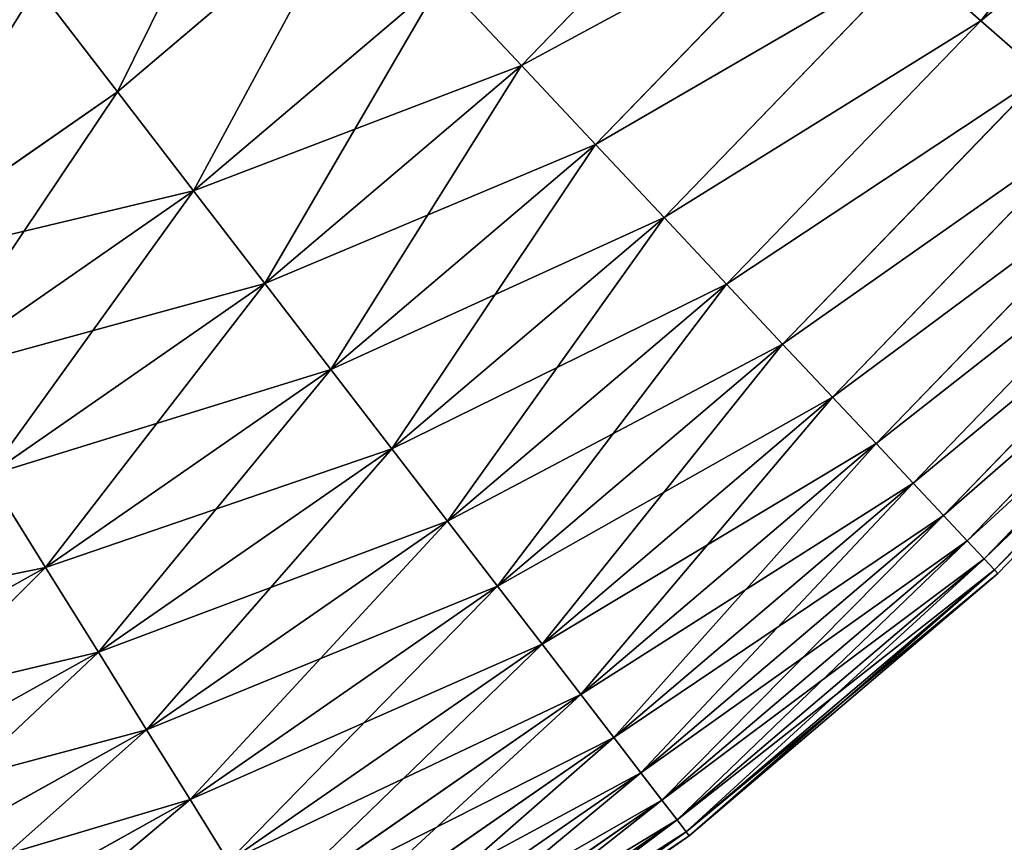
# Model space of a CAD drawing. Extents: x 5 to 635, y -14 to 121.
# Tile 77 of 256: x 78 to 90, y 14 to 24. Entities that reach past the tile are written whole.
import ezdxf

# ---------------------------------------------------------------- set-up
doc = ezdxf.new("R2010")
doc.units = 0
doc.layers.get('0').update_dxf_attribs({"color": 13, "linetype": 'CONTINUOUS'})

# ---------------------------------------------------------------- blocks, each defined once
blk = doc.blocks.new('COMPONENT_4')
for p, q in [((83.977, 20.204, 28.562), (86.732, 23.68, 28.562)), ((83.977, 20.204, 71.318), (86.732, 23.68, 71.318)), ((78.412, 19.662, 22.161), (81.246, 22.595, 22.161)), ((78.412, 19.662, 77.718), (81.246, 22.595, 77.718)), ((73.52, 19.341, 18.22), (76.409, 21.796, 18.22)), ((73.52, 19.341, 81.659), (76.409, 21.796, 81.659)), ((79.311, 18.703, 24.235), (82.235, 21.729, 24.235)), ((79.311, 18.703, 75.645), (82.235, 21.729, 75.645)), ((80.14, 17.82, 26.37), (83.146, 20.932, 26.37)), ((80.14, 17.82, 73.51), (83.146, 20.932, 73.51)), ((83.146, 20.932, 26.37), (83.977, 20.204, 28.562)), ((83.146, 20.932, 73.51), (83.977, 20.204, 71.318)), ((74.441, 18.143, 20.155), (77.444, 20.694, 20.155)), ((74.441, 18.143, 79.725), (77.444, 20.694, 79.725)), ((77.444, 20.694, 20.155), (78.412, 19.662, 22.161)), ((78.412, 19.662, 77.718), (77.444, 20.694, 79.725)), ((72.542, 20.614, 16.362), (73.52, 19.341, 18.22)), ((72.542, 20.614, 83.518), (73.52, 19.341, 81.659)), ((80.895, 17.014, 28.562), (83.977, 20.204, 28.562)), ((80.895, 17.014, 71.318), (83.977, 20.204, 71.318)), ((83.977, 20.204, 28.562), (84.726, 19.548, 30.806)), ((83.977, 20.204, 71.318), (84.726, 19.548, 69.074)), ((75.304, 17.021, 22.161), (78.412, 19.662, 22.161)), ((75.304, 17.021, 77.718), (78.412, 19.662, 77.718)), ((78.412, 19.662, 22.161), (79.311, 18.703, 24.235)), ((79.311, 18.703, 75.645), (78.412, 19.662, 77.718)), ((81.577, 16.288, 30.806), (84.726, 19.548, 30.806)), ((81.577, 16.288, 69.074), (84.726, 19.548, 69.074)), ((70.404, 17.181, 18.22), (73.52, 19.341, 18.22)), ((70.404, 17.181, 81.659), (73.52, 19.341, 81.659)), ((73.52, 19.341, 18.22), (74.441, 18.143, 20.155)), ((73.52, 19.341, 81.659), (74.441, 18.143, 79.725)), ((82.182, 15.643, 33.095), (85.392, 18.966, 33.095)), ((82.182, 15.643, 66.784), (85.392, 18.966, 66.784)), ((76.105, 15.979, 24.235), (79.311, 18.703, 24.235)), ((76.105, 15.979, 75.645), (79.311, 18.703, 75.645)), ((79.311, 18.703, 24.235), (80.14, 17.82, 26.37)), ((80.14, 17.82, 73.51), (79.311, 18.703, 75.645)), ((82.709, 15.081, 35.426), (85.972, 18.458, 35.426)), ((82.709, 15.081, 64.454), (85.972, 18.458, 64.454)), ((71.203, 15.898, 20.155), (74.441, 18.143, 20.155)), ((71.203, 15.898, 79.725), (74.441, 18.143, 79.725)), ((74.441, 18.143, 20.155), (75.304, 17.021, 22.161)), ((74.441, 18.143, 79.725), (75.304, 17.021, 77.718)), ((83.157, 14.603, 37.791), (86.465, 18.026, 37.791)), ((83.157, 14.603, 62.089), (86.465, 18.026, 62.089)), ((76.843, 15.018, 26.37), (80.14, 17.82, 26.37)), ((76.843, 15.018, 73.51), (80.14, 17.82, 73.51)), ((80.14, 17.82, 26.37), (80.895, 17.014, 28.562)), ((80.895, 17.014, 71.318), (80.14, 17.82, 73.51)), ((83.526, 14.211, 40.185), (86.87, 17.672, 40.185)), ((83.526, 14.211, 59.694), (86.87, 17.672, 59.694)), ((83.813, 13.904, 42.603), (87.186, 17.395, 42.603)), ((83.813, 13.904, 57.276), (87.186, 17.395, 57.276)), ((84.019, 13.685, 45.039), (87.412, 17.197, 45.039)), ((84.019, 13.685, 54.841), (87.412, 17.197, 54.841)), ((84.143, 13.553, 47.486), (87.548, 17.078, 47.486)), ((84.143, 13.553, 52.393), (87.548, 17.078, 52.393)), ((71.952, 14.697, 22.161), (75.304, 17.021, 22.161)), ((71.952, 14.697, 77.718), (75.304, 17.021, 77.718)), ((75.304, 17.021, 22.161), (76.105, 15.979, 24.235)), ((75.304, 17.021, 77.718), (76.105, 15.979, 75.645)), ((77.516, 14.142, 28.562), (80.895, 17.014, 28.562)), ((77.516, 14.142, 71.318), (80.895, 17.014, 71.318)), ((80.895, 17.014, 28.562), (81.577, 16.288, 30.806)), ((81.577, 16.288, 69.074), (80.895, 17.014, 71.318)), ((84.184, 13.509, 49.94), (87.593, 17.038, 49.94)), ((78.123, 13.353, 30.806), (81.577, 16.288, 30.806)), ((78.123, 13.353, 69.074), (81.577, 16.288, 69.074)), ((81.577, 16.288, 30.806), (82.182, 15.643, 33.095)), ((82.182, 15.643, 66.784), (81.577, 16.288, 69.074)), ((72.647, 13.581, 24.235), (76.105, 15.979, 24.235)), ((72.647, 13.581, 75.645), (76.105, 15.979, 75.645)), ((76.105, 15.979, 24.235), (76.843, 15.018, 26.37)), ((76.105, 15.979, 75.645), (76.843, 15.018, 73.51)), ((78.662, 12.652, 33.095), (82.182, 15.643, 33.095)), ((78.662, 12.652, 66.784), (82.182, 15.643, 66.784)), ((82.182, 15.643, 33.095), (82.709, 15.081, 35.426)), ((82.709, 15.081, 64.454), (82.182, 15.643, 66.784)), ((79.131, 12.041, 35.426), (82.709, 15.081, 35.426)), ((79.131, 12.041, 64.454), (82.709, 15.081, 64.454)), ((82.709, 15.081, 35.426), (83.157, 14.603, 37.791)), ((83.157, 14.603, 62.089), (82.709, 15.081, 64.454)), ((73.287, 12.553, 26.37), (76.843, 15.018, 26.37)), ((73.287, 12.553, 73.51), (76.843, 15.018, 73.51)), ((76.843, 15.018, 26.37), (77.516, 14.142, 28.562)), ((76.843, 15.018, 73.51), (77.516, 14.142, 71.318)), ((71.952, 14.697, 22.161), (72.647, 13.581, 24.235)), ((72.647, 13.581, 75.645), (71.952, 14.697, 77.718)), ((79.531, 11.521, 37.791), (83.157, 14.603, 37.791)), ((79.531, 11.521, 62.089), (83.157, 14.603, 62.089)), ((83.157, 14.603, 37.791), (83.526, 14.211, 40.185)), ((83.526, 14.211, 59.694), (83.157, 14.603, 62.089)), ((79.859, 11.094, 40.185), (83.526, 14.211, 40.185)), ((79.859, 11.094, 59.694), (83.526, 14.211, 59.694)), ((83.526, 14.211, 40.185), (83.813, 13.904, 42.603)), ((83.813, 13.904, 57.276), (83.526, 14.211, 59.694)), ((73.871, 11.615, 28.562), (77.516, 14.142, 28.562)), ((73.871, 11.615, 71.318), (77.516, 14.142, 71.318)), ((77.516, 14.142, 28.562), (78.123, 13.353, 30.806)), ((77.516, 14.142, 71.318), (78.123, 13.353, 69.074)), ((80.115, 10.761, 42.603), (83.813, 13.904, 42.603)), ((80.115, 10.761, 57.276), (83.813, 13.904, 57.276)), ((83.813, 13.904, 42.603), (84.019, 13.685, 45.039)), ((84.019, 13.685, 54.841), (83.813, 13.904, 57.276)), ((80.298, 10.523, 45.039), (84.019, 13.685, 45.039)), ((80.298, 10.523, 54.841), (84.019, 13.685, 54.841)), ((84.019, 13.685, 45.039), (84.143, 13.553, 47.486)), ((84.143, 13.553, 52.393), (84.019, 13.685, 54.841)), ((68.97, 11.534, 24.235), (72.647, 13.581, 24.235)), ((68.97, 11.534, 75.645), (72.647, 13.581, 75.645)), ((72.647, 13.581, 24.235), (73.287, 12.553, 26.37)), ((73.287, 12.553, 73.51), (72.647, 13.581, 75.645)), ((80.408, 10.38, 47.486), (84.143, 13.553, 47.486)), ((80.408, 10.38, 52.393), (84.143, 13.553, 52.393)), ((80.445, 10.332, 49.94), (84.184, 13.509, 49.94)), ((84.143, 13.553, 47.486), (84.184, 13.509, 49.94)), ((84.184, 13.509, 49.94), (84.143, 13.553, 52.393)), ((74.398, 10.77, 30.806), (78.123, 13.353, 30.806)), ((74.398, 10.77, 69.074), (78.123, 13.353, 69.074)), ((78.123, 13.353, 30.806), (78.662, 12.652, 33.095)), ((78.123, 13.353, 69.074), (78.662, 12.652, 66.784)), ((74.865, 10.02, 33.095), (78.662, 12.652, 33.095)), ((74.865, 10.02, 66.784), (78.662, 12.652, 66.784)), ((78.662, 12.652, 33.095), (79.131, 12.041, 35.426)), ((78.662, 12.652, 66.784), (79.131, 12.041, 64.454)), ((69.507, 10.448, 26.37), (73.287, 12.553, 26.37)), ((69.507, 10.448, 73.51), (73.287, 12.553, 73.51)), ((73.287, 12.553, 26.37), (73.871, 11.615, 28.562)), ((73.871, 11.615, 71.318), (73.287, 12.553, 73.51)), ((75.273, 9.366, 35.426), (79.131, 12.041, 35.426)), ((75.273, 9.366, 64.454), (79.131, 12.041, 64.454)), ((79.131, 12.041, 35.426), (79.531, 11.521, 37.791)), ((79.131, 12.041, 64.454), (79.531, 11.521, 62.089)), ((69.996, 9.458, 28.562), (73.871, 11.615, 28.562)), ((69.996, 9.458, 71.318), (73.871, 11.615, 71.318)), ((73.871, 11.615, 28.562), (74.398, 10.77, 30.806)), ((74.398, 10.77, 69.074), (73.871, 11.615, 71.318)), ((75.619, 8.809, 37.791), (79.531, 11.521, 37.791)), ((75.619, 8.809, 62.089), (79.531, 11.521, 62.089)), ((79.531, 11.521, 37.791), (79.859, 11.094, 40.185)), ((79.531, 11.521, 62.089), (79.859, 11.094, 59.694)), ((75.904, 8.352, 40.185), (79.859, 11.094, 40.185)), ((75.904, 8.352, 59.694), (79.859, 11.094, 59.694)), ((79.859, 11.094, 40.185), (80.115, 10.761, 42.603)), ((79.859, 11.094, 59.694), (80.115, 10.761, 57.276)), ((70.437, 8.565, 30.806), (74.398, 10.77, 30.806)), ((70.437, 8.565, 69.074), (74.398, 10.77, 69.074)), ((74.398, 10.77, 30.806), (74.865, 10.02, 33.095)), ((74.865, 10.02, 66.784), (74.398, 10.77, 69.074)), ((76.126, 7.996, 42.603), (80.115, 10.761, 42.603)), ((76.126, 7.996, 57.276), (80.115, 10.761, 57.276)), ((80.115, 10.761, 42.603), (80.298, 10.523, 45.039)), ((80.115, 10.761, 57.276), (80.298, 10.523, 54.841)), ((76.285, 7.741, 45.039), (80.298, 10.523, 45.039)), ((76.285, 7.741, 54.841), (80.298, 10.523, 54.841)), ((80.298, 10.523, 45.039), (80.408, 10.38, 47.486)), ((80.298, 10.523, 54.841), (80.408, 10.38, 52.393)), ((76.381, 7.587, 47.486), (80.408, 10.38, 47.486)), ((76.381, 7.587, 52.393), (80.408, 10.38, 52.393)), ((80.408, 10.38, 47.486), (80.445, 10.332, 49.94)), ((80.408, 10.38, 52.393), (80.445, 10.332, 49.94)), ((76.413, 7.536, 49.94), (80.445, 10.332, 49.94))]:
    blk.add_line(p, q)
mesh = blk.add_polyface()
corners = [(83.146, 20.932, 26.37), (86.732, 23.68, 28.562), (83.977, 20.204, 28.562), (85.833, 24.323, 26.37)]
mesh.append_faces([[corners[k] for k in face] for face in [(0, 1, 2), (1, 0, 3)]], dxfattribs={"vtx0": -1})
mesh = blk.add_polyface()
corners = [(86.732, 23.68, 71.318), (83.146, 20.932, 73.51), (83.977, 20.204, 71.318), (85.833, 24.323, 73.51)]
mesh.append_faces([[corners[k] for k in face] for face in [(0, 1, 2), (1, 0, 3)]], dxfattribs={"vtx0": -1})
mesh = blk.add_polyface()
corners = [(83.977, 20.204, 28.562), (87.541, 23.101, 30.806), (84.726, 19.548, 30.806), (86.732, 23.68, 28.562)]
mesh.append_faces([[corners[k] for k in face] for face in [(0, 1, 2), (1, 0, 3)]], dxfattribs={"vtx0": -1})
mesh = blk.add_polyface()
corners = [(87.541, 23.101, 69.074), (83.977, 20.204, 71.318), (84.726, 19.548, 69.074), (86.732, 23.68, 71.318)]
mesh.append_faces([[corners[k] for k in face] for face in [(0, 1, 2), (1, 0, 3)]], dxfattribs={"vtx0": -1})
mesh = blk.add_polyface()
corners = [(77.444, 20.694, 20.155), (81.246, 22.595, 22.161), (78.412, 19.662, 22.161), (80.181, 23.527, 20.155)]
mesh.append_faces([[corners[k] for k in face] for face in [(0, 1, 2), (1, 0, 3)]], dxfattribs={"vtx0": -1})
mesh = blk.add_polyface()
corners = [(81.246, 22.595, 77.718), (77.444, 20.694, 79.725), (78.412, 19.662, 77.718), (80.181, 23.527, 79.725)]
mesh.append_faces([[corners[k] for k in face] for face in [(0, 1, 2), (1, 0, 3)]], dxfattribs={"vtx0": -1})
mesh = blk.add_polyface()
corners = [(75.311, 22.967, 16.362), (73.52, 19.341, 18.22), (72.542, 20.614, 16.362), (76.409, 21.796, 18.22)]
mesh.append_faces([[corners[k] for k in face] for face in [(0, 1, 2), (1, 0, 3)]], dxfattribs={"vtx0": -1})
mesh = blk.add_polyface()
corners = [(73.52, 19.341, 81.659), (75.311, 22.967, 83.518), (72.542, 20.614, 83.518), (76.409, 21.796, 81.659)]
mesh.append_faces([[corners[k] for k in face] for face in [(0, 1, 2), (1, 0, 3)]], dxfattribs={"vtx0": -1})
mesh = blk.add_polyface()
corners = [(78.412, 19.662, 22.161), (82.235, 21.729, 24.235), (79.311, 18.703, 24.235), (81.246, 22.595, 22.161)]
mesh.append_faces([[corners[k] for k in face] for face in [(0, 1, 2), (1, 0, 3)]], dxfattribs={"vtx0": -1})
mesh = blk.add_polyface()
corners = [(82.235, 21.729, 75.645), (78.412, 19.662, 77.718), (79.311, 18.703, 75.645), (81.246, 22.595, 77.718)]
mesh.append_faces([[corners[k] for k in face] for face in [(0, 1, 2), (1, 0, 3)]], dxfattribs={"vtx0": -1})
mesh = blk.add_polyface()
corners = [(71.51, 21.957, 14.584), (69.556, 18.543, 16.362), (68.66, 19.981, 14.584), (72.542, 20.614, 16.362)]
mesh.append_faces([[corners[k] for k in face] for face in [(0, 1, 2), (1, 0, 3)]], dxfattribs={"vtx0": -1})
mesh = blk.add_polyface()
corners = [(69.556, 18.543, 83.518), (71.51, 21.957, 85.295), (68.66, 19.981, 85.295), (72.542, 20.614, 83.518)]
mesh.append_faces([[corners[k] for k in face] for face in [(0, 1, 2), (1, 0, 3)]], dxfattribs={"vtx0": -1})
mesh = blk.add_polyface()
corners = [(76.409, 21.796, 18.22), (74.441, 18.143, 20.155), (73.52, 19.341, 18.22), (77.444, 20.694, 20.155)]
mesh.append_faces([[corners[k] for k in face] for face in [(0, 1, 2), (1, 0, 3)]], dxfattribs={"vtx0": -1})
mesh = blk.add_polyface()
corners = [(74.441, 18.143, 79.725), (76.409, 21.796, 81.659), (73.52, 19.341, 81.659), (77.444, 20.694, 79.725)]
mesh.append_faces([[corners[k] for k in face] for face in [(0, 1, 2), (1, 0, 3)]], dxfattribs={"vtx0": -1})
mesh = blk.add_polyface()
corners = [(79.311, 18.703, 24.235), (83.146, 20.932, 26.37), (80.14, 17.82, 26.37), (82.235, 21.729, 24.235)]
mesh.append_faces([[corners[k] for k in face] for face in [(0, 1, 2), (1, 0, 3)]], dxfattribs={"vtx0": -1})
mesh = blk.add_polyface()
corners = [(83.146, 20.932, 73.51), (79.311, 18.703, 75.645), (80.14, 17.82, 73.51), (82.235, 21.729, 75.645)]
mesh.append_faces([[corners[k] for k in face] for face in [(0, 1, 2), (1, 0, 3)]], dxfattribs={"vtx0": -1})
mesh = blk.add_polyface()
corners = [(80.14, 17.82, 26.37), (83.977, 20.204, 28.562), (80.895, 17.014, 28.562), (83.146, 20.932, 26.37)]
mesh.append_faces([[corners[k] for k in face] for face in [(0, 1, 2), (1, 0, 3)]], dxfattribs={"vtx0": -1})
mesh = blk.add_polyface()
corners = [(83.977, 20.204, 71.318), (80.14, 17.82, 73.51), (80.895, 17.014, 71.318), (83.146, 20.932, 73.51)]
mesh.append_faces([[corners[k] for k in face] for face in [(0, 1, 2), (1, 0, 3)]], dxfattribs={"vtx0": -1})
mesh = blk.add_polyface()
corners = [(78.412, 19.662, 22.161), (74.441, 18.143, 20.155), (77.444, 20.694, 20.155), (75.304, 17.021, 22.161)]
mesh.append_faces([[corners[k] for k in face] for face in [(0, 1, 2), (1, 0, 3)]], dxfattribs={"vtx0": -1})
mesh = blk.add_polyface()
corners = [(77.444, 20.694, 79.725), (75.304, 17.021, 77.718), (78.412, 19.662, 77.718), (74.441, 18.143, 79.725)]
mesh.append_faces([[corners[k] for k in face] for face in [(0, 1, 2), (1, 0, 3)]], dxfattribs={"vtx0": -1})
mesh = blk.add_polyface()
corners = [(72.542, 20.614, 16.362), (70.404, 17.181, 18.22), (69.556, 18.543, 16.362), (73.52, 19.341, 18.22)]
mesh.append_faces([[corners[k] for k in face] for face in [(0, 1, 2), (1, 0, 3)]], dxfattribs={"vtx0": -1})
mesh = blk.add_polyface()
corners = [(70.404, 17.181, 81.659), (72.542, 20.614, 83.518), (69.556, 18.543, 83.518), (73.52, 19.341, 81.659)]
mesh.append_faces([[corners[k] for k in face] for face in [(0, 1, 2), (1, 0, 3)]], dxfattribs={"vtx0": -1})
mesh = blk.add_polyface()
corners = [(80.895, 17.014, 28.562), (84.726, 19.548, 30.806), (81.577, 16.288, 30.806), (83.977, 20.204, 28.562)]
mesh.append_faces([[corners[k] for k in face] for face in [(0, 1, 2), (1, 0, 3)]], dxfattribs={"vtx0": -1})
mesh = blk.add_polyface()
corners = [(84.726, 19.548, 69.074), (80.895, 17.014, 71.318), (81.577, 16.288, 69.074), (83.977, 20.204, 71.318)]
mesh.append_faces([[corners[k] for k in face] for face in [(0, 1, 2), (1, 0, 3)]], dxfattribs={"vtx0": -1})
mesh = blk.add_polyface()
corners = [(79.311, 18.703, 24.235), (75.304, 17.021, 22.161), (78.412, 19.662, 22.161), (76.105, 15.979, 24.235)]
mesh.append_faces([[corners[k] for k in face] for face in [(0, 1, 2), (1, 0, 3)]], dxfattribs={"vtx0": -1})
mesh = blk.add_polyface()
corners = [(78.412, 19.662, 77.718), (76.105, 15.979, 75.645), (79.311, 18.703, 75.645), (75.304, 17.021, 77.718)]
mesh.append_faces([[corners[k] for k in face] for face in [(0, 1, 2), (1, 0, 3)]], dxfattribs={"vtx0": -1})
mesh = blk.add_polyface()
corners = [(81.577, 16.288, 30.806), (85.392, 18.966, 33.095), (82.182, 15.643, 33.095), (84.726, 19.548, 30.806)]
mesh.append_faces([[corners[k] for k in face] for face in [(0, 1, 2), (1, 0, 3)]], dxfattribs={"vtx0": -1})
mesh = blk.add_polyface()
corners = [(85.392, 18.966, 66.784), (81.577, 16.288, 69.074), (82.182, 15.643, 66.784), (84.726, 19.548, 69.074)]
mesh.append_faces([[corners[k] for k in face] for face in [(0, 1, 2), (1, 0, 3)]], dxfattribs={"vtx0": -1})
mesh = blk.add_polyface()
corners = [(74.441, 18.143, 20.155), (70.404, 17.181, 18.22), (73.52, 19.341, 18.22), (71.203, 15.898, 20.155)]
mesh.append_faces([[corners[k] for k in face] for face in [(0, 1, 2), (1, 0, 3)]], dxfattribs={"vtx0": -1})
mesh = blk.add_polyface()
corners = [(73.52, 19.341, 81.659), (71.203, 15.898, 79.725), (74.441, 18.143, 79.725), (70.404, 17.181, 81.659)]
mesh.append_faces([[corners[k] for k in face] for face in [(0, 1, 2), (1, 0, 3)]], dxfattribs={"vtx0": -1})
mesh = blk.add_polyface()
corners = [(82.182, 15.643, 33.095), (85.972, 18.458, 35.426), (82.709, 15.081, 35.426), (85.392, 18.966, 33.095)]
mesh.append_faces([[corners[k] for k in face] for face in [(0, 1, 2), (1, 0, 3)]], dxfattribs={"vtx0": -1})
mesh = blk.add_polyface()
corners = [(85.972, 18.458, 64.454), (82.182, 15.643, 66.784), (82.709, 15.081, 64.454), (85.392, 18.966, 66.784)]
mesh.append_faces([[corners[k] for k in face] for face in [(0, 1, 2), (1, 0, 3)]], dxfattribs={"vtx0": -1})
mesh = blk.add_polyface()
corners = [(80.14, 17.82, 26.37), (76.105, 15.979, 24.235), (79.311, 18.703, 24.235), (76.843, 15.018, 26.37)]
mesh.append_faces([[corners[k] for k in face] for face in [(0, 1, 2), (1, 0, 3)]], dxfattribs={"vtx0": -1})
mesh = blk.add_polyface()
corners = [(79.311, 18.703, 75.645), (76.843, 15.018, 73.51), (80.14, 17.82, 73.51), (76.105, 15.979, 75.645)]
mesh.append_faces([[corners[k] for k in face] for face in [(0, 1, 2), (1, 0, 3)]], dxfattribs={"vtx0": -1})
mesh = blk.add_polyface()
corners = [(82.709, 15.081, 35.426), (86.465, 18.026, 37.791), (83.157, 14.603, 37.791), (85.972, 18.458, 35.426)]
mesh.append_faces([[corners[k] for k in face] for face in [(0, 1, 2), (1, 0, 3)]], dxfattribs={"vtx0": -1})
mesh = blk.add_polyface()
corners = [(86.465, 18.026, 62.089), (82.709, 15.081, 64.454), (83.157, 14.603, 62.089), (85.972, 18.458, 64.454)]
mesh.append_faces([[corners[k] for k in face] for face in [(0, 1, 2), (1, 0, 3)]], dxfattribs={"vtx0": -1})
mesh = blk.add_polyface()
corners = [(75.304, 17.021, 22.161), (71.203, 15.898, 20.155), (74.441, 18.143, 20.155), (71.952, 14.697, 22.161)]
mesh.append_faces([[corners[k] for k in face] for face in [(0, 1, 2), (1, 0, 3)]], dxfattribs={"vtx0": -1})
mesh = blk.add_polyface()
corners = [(74.441, 18.143, 79.725), (71.952, 14.697, 77.718), (75.304, 17.021, 77.718), (71.203, 15.898, 79.725)]
mesh.append_faces([[corners[k] for k in face] for face in [(0, 1, 2), (1, 0, 3)]], dxfattribs={"vtx0": -1})
mesh = blk.add_polyface()
corners = [(83.157, 14.603, 37.791), (86.87, 17.672, 40.185), (83.526, 14.211, 40.185), (86.465, 18.026, 37.791)]
mesh.append_faces([[corners[k] for k in face] for face in [(0, 1, 2), (1, 0, 3)]], dxfattribs={"vtx0": -1})
mesh = blk.add_polyface()
corners = [(86.87, 17.672, 59.694), (83.157, 14.603, 62.089), (83.526, 14.211, 59.694), (86.465, 18.026, 62.089)]
mesh.append_faces([[corners[k] for k in face] for face in [(0, 1, 2), (1, 0, 3)]], dxfattribs={"vtx0": -1})
mesh = blk.add_polyface()
corners = [(80.895, 17.014, 28.562), (76.843, 15.018, 26.37), (80.14, 17.82, 26.37), (77.516, 14.142, 28.562)]
mesh.append_faces([[corners[k] for k in face] for face in [(0, 1, 2), (1, 0, 3)]], dxfattribs={"vtx0": -1})
mesh = blk.add_polyface()
corners = [(80.14, 17.82, 73.51), (77.516, 14.142, 71.318), (80.895, 17.014, 71.318), (76.843, 15.018, 73.51)]
mesh.append_faces([[corners[k] for k in face] for face in [(0, 1, 2), (1, 0, 3)]], dxfattribs={"vtx0": -1})
mesh = blk.add_polyface()
corners = [(83.526, 14.211, 40.185), (87.186, 17.395, 42.603), (83.813, 13.904, 42.603), (86.87, 17.672, 40.185)]
mesh.append_faces([[corners[k] for k in face] for face in [(0, 1, 2), (1, 0, 3)]], dxfattribs={"vtx0": -1})
mesh = blk.add_polyface()
corners = [(87.186, 17.395, 57.276), (83.526, 14.211, 59.694), (83.813, 13.904, 57.276), (86.87, 17.672, 59.694)]
mesh.append_faces([[corners[k] for k in face] for face in [(0, 1, 2), (1, 0, 3)]], dxfattribs={"vtx0": -1})
mesh = blk.add_polyface()
corners = [(83.813, 13.904, 42.603), (87.412, 17.197, 45.039), (84.019, 13.685, 45.039), (87.186, 17.395, 42.603)]
mesh.append_faces([[corners[k] for k in face] for face in [(0, 1, 2), (1, 0, 3)]], dxfattribs={"vtx0": -1})
mesh = blk.add_polyface()
corners = [(87.412, 17.197, 54.841), (83.813, 13.904, 57.276), (84.019, 13.685, 54.841), (87.186, 17.395, 57.276)]
mesh.append_faces([[corners[k] for k in face] for face in [(0, 1, 2), (1, 0, 3)]], dxfattribs={"vtx0": -1})
mesh = blk.add_polyface()
corners = [(84.019, 13.685, 45.039), (87.548, 17.078, 47.486), (84.143, 13.553, 47.486), (87.412, 17.197, 45.039)]
mesh.append_faces([[corners[k] for k in face] for face in [(0, 1, 2), (1, 0, 3)]], dxfattribs={"vtx0": -1})
mesh = blk.add_polyface()
corners = [(87.548, 17.078, 52.393), (84.019, 13.685, 54.841), (84.143, 13.553, 52.393), (87.412, 17.197, 54.841)]
mesh.append_faces([[corners[k] for k in face] for face in [(0, 1, 2), (1, 0, 3)]], dxfattribs={"vtx0": -1})
mesh = blk.add_polyface()
corners = [(84.143, 13.553, 47.486), (87.593, 17.038, 49.94), (84.184, 13.509, 49.94), (87.548, 17.078, 47.486)]
mesh.append_faces([[corners[k] for k in face] for face in [(0, 1, 2), (1, 0, 3)]], dxfattribs={"vtx0": -1})
mesh = blk.add_polyface()
corners = [(87.593, 17.038, 49.94), (84.143, 13.553, 52.393), (84.184, 13.509, 49.94), (87.548, 17.078, 52.393)]
mesh.append_faces([[corners[k] for k in face] for face in [(0, 1, 2), (1, 0, 3)]], dxfattribs={"vtx0": -1})
mesh = blk.add_polyface()
corners = [(76.105, 15.979, 24.235), (71.952, 14.697, 22.161), (75.304, 17.021, 22.161), (72.647, 13.581, 24.235)]
mesh.append_faces([[corners[k] for k in face] for face in [(0, 1, 2), (1, 0, 3)]], dxfattribs={"vtx0": -1})
mesh = blk.add_polyface()
corners = [(75.304, 17.021, 77.718), (72.647, 13.581, 75.645), (76.105, 15.979, 75.645), (71.952, 14.697, 77.718)]
mesh.append_faces([[corners[k] for k in face] for face in [(0, 1, 2), (1, 0, 3)]], dxfattribs={"vtx0": -1})
mesh = blk.add_polyface()
corners = [(81.577, 16.288, 30.806), (77.516, 14.142, 28.562), (80.895, 17.014, 28.562), (78.123, 13.353, 30.806)]
mesh.append_faces([[corners[k] for k in face] for face in [(0, 1, 2), (1, 0, 3)]], dxfattribs={"vtx0": -1})
mesh = blk.add_polyface()
corners = [(80.895, 17.014, 71.318), (78.123, 13.353, 69.074), (81.577, 16.288, 69.074), (77.516, 14.142, 71.318)]
mesh.append_faces([[corners[k] for k in face] for face in [(0, 1, 2), (1, 0, 3)]], dxfattribs={"vtx0": -1})
mesh = blk.add_polyface()
corners = [(82.182, 15.643, 33.095), (78.123, 13.353, 30.806), (81.577, 16.288, 30.806), (78.662, 12.652, 33.095)]
mesh.append_faces([[corners[k] for k in face] for face in [(0, 1, 2), (1, 0, 3)]], dxfattribs={"vtx0": -1})
mesh = blk.add_polyface()
corners = [(81.577, 16.288, 69.074), (78.662, 12.652, 66.784), (82.182, 15.643, 66.784), (78.123, 13.353, 69.074)]
mesh.append_faces([[corners[k] for k in face] for face in [(0, 1, 2), (1, 0, 3)]], dxfattribs={"vtx0": -1})
mesh = blk.add_polyface()
corners = [(76.843, 15.018, 26.37), (72.647, 13.581, 24.235), (76.105, 15.979, 24.235), (73.287, 12.553, 26.37)]
mesh.append_faces([[corners[k] for k in face] for face in [(0, 1, 2), (1, 0, 3)]], dxfattribs={"vtx0": -1})
mesh = blk.add_polyface()
corners = [(76.105, 15.979, 75.645), (73.287, 12.553, 73.51), (76.843, 15.018, 73.51), (72.647, 13.581, 75.645)]
mesh.append_faces([[corners[k] for k in face] for face in [(0, 1, 2), (1, 0, 3)]], dxfattribs={"vtx0": -1})
mesh = blk.add_polyface()
corners = [(82.709, 15.081, 35.426), (78.662, 12.652, 33.095), (82.182, 15.643, 33.095), (79.131, 12.041, 35.426)]
mesh.append_faces([[corners[k] for k in face] for face in [(0, 1, 2), (1, 0, 3)]], dxfattribs={"vtx0": -1})
mesh = blk.add_polyface()
corners = [(82.182, 15.643, 66.784), (79.131, 12.041, 64.454), (82.709, 15.081, 64.454), (78.662, 12.652, 66.784)]
mesh.append_faces([[corners[k] for k in face] for face in [(0, 1, 2), (1, 0, 3)]], dxfattribs={"vtx0": -1})
mesh = blk.add_polyface()
corners = [(83.157, 14.603, 37.791), (79.131, 12.041, 35.426), (82.709, 15.081, 35.426), (79.531, 11.521, 37.791)]
mesh.append_faces([[corners[k] for k in face] for face in [(0, 1, 2), (1, 0, 3)]], dxfattribs={"vtx0": -1})
mesh = blk.add_polyface()
corners = [(82.709, 15.081, 64.454), (79.531, 11.521, 62.089), (83.157, 14.603, 62.089), (79.131, 12.041, 64.454)]
mesh.append_faces([[corners[k] for k in face] for face in [(0, 1, 2), (1, 0, 3)]], dxfattribs={"vtx0": -1})
mesh = blk.add_polyface()
corners = [(77.516, 14.142, 28.562), (73.287, 12.553, 26.37), (76.843, 15.018, 26.37), (73.871, 11.615, 28.562)]
mesh.append_faces([[corners[k] for k in face] for face in [(0, 1, 2), (1, 0, 3)]], dxfattribs={"vtx0": -1})
mesh = blk.add_polyface()
corners = [(76.843, 15.018, 73.51), (73.871, 11.615, 71.318), (77.516, 14.142, 71.318), (73.287, 12.553, 73.51)]
mesh.append_faces([[corners[k] for k in face] for face in [(0, 1, 2), (1, 0, 3)]], dxfattribs={"vtx0": -1})
mesh = blk.add_polyface()
corners = [(72.647, 13.581, 24.235), (68.388, 12.713, 22.161), (71.952, 14.697, 22.161), (68.97, 11.534, 24.235)]
mesh.append_faces([[corners[k] for k in face] for face in [(0, 1, 2), (1, 0, 3)]], dxfattribs={"vtx0": -1})
mesh = blk.add_polyface()
corners = [(71.952, 14.697, 77.718), (68.97, 11.534, 75.645), (72.647, 13.581, 75.645), (68.388, 12.713, 77.718)]
mesh.append_faces([[corners[k] for k in face] for face in [(0, 1, 2), (1, 0, 3)]], dxfattribs={"vtx0": -1})
mesh = blk.add_polyface()
corners = [(83.526, 14.211, 40.185), (79.531, 11.521, 37.791), (83.157, 14.603, 37.791), (79.859, 11.094, 40.185)]
mesh.append_faces([[corners[k] for k in face] for face in [(0, 1, 2), (1, 0, 3)]], dxfattribs={"vtx0": -1})
mesh = blk.add_polyface()
corners = [(83.157, 14.603, 62.089), (79.859, 11.094, 59.694), (83.526, 14.211, 59.694), (79.531, 11.521, 62.089)]
mesh.append_faces([[corners[k] for k in face] for face in [(0, 1, 2), (1, 0, 3)]], dxfattribs={"vtx0": -1})
mesh = blk.add_polyface()
corners = [(83.813, 13.904, 42.603), (79.859, 11.094, 40.185), (83.526, 14.211, 40.185), (80.115, 10.761, 42.603)]
mesh.append_faces([[corners[k] for k in face] for face in [(0, 1, 2), (1, 0, 3)]], dxfattribs={"vtx0": -1})
mesh = blk.add_polyface()
corners = [(83.526, 14.211, 59.694), (80.115, 10.761, 57.276), (83.813, 13.904, 57.276), (79.859, 11.094, 59.694)]
mesh.append_faces([[corners[k] for k in face] for face in [(0, 1, 2), (1, 0, 3)]], dxfattribs={"vtx0": -1})
mesh = blk.add_polyface()
corners = [(78.123, 13.353, 30.806), (73.871, 11.615, 28.562), (77.516, 14.142, 28.562), (74.398, 10.77, 30.806)]
mesh.append_faces([[corners[k] for k in face] for face in [(0, 1, 2), (1, 0, 3)]], dxfattribs={"vtx0": -1})
mesh = blk.add_polyface()
corners = [(77.516, 14.142, 71.318), (74.398, 10.77, 69.074), (78.123, 13.353, 69.074), (73.871, 11.615, 71.318)]
mesh.append_faces([[corners[k] for k in face] for face in [(0, 1, 2), (1, 0, 3)]], dxfattribs={"vtx0": -1})
mesh = blk.add_polyface()
corners = [(84.019, 13.685, 45.039), (80.115, 10.761, 42.603), (83.813, 13.904, 42.603), (80.298, 10.523, 45.039)]
mesh.append_faces([[corners[k] for k in face] for face in [(0, 1, 2), (1, 0, 3)]], dxfattribs={"vtx0": -1})
mesh = blk.add_polyface()
corners = [(83.813, 13.904, 57.276), (80.298, 10.523, 54.841), (84.019, 13.685, 54.841), (80.115, 10.761, 57.276)]
mesh.append_faces([[corners[k] for k in face] for face in [(0, 1, 2), (1, 0, 3)]], dxfattribs={"vtx0": -1})
mesh = blk.add_polyface()
corners = [(84.143, 13.553, 47.486), (80.298, 10.523, 45.039), (84.019, 13.685, 45.039), (80.408, 10.38, 47.486)]
mesh.append_faces([[corners[k] for k in face] for face in [(0, 1, 2), (1, 0, 3)]], dxfattribs={"vtx0": -1})
mesh = blk.add_polyface()
corners = [(84.019, 13.685, 54.841), (80.408, 10.38, 52.393), (84.143, 13.553, 52.393), (80.298, 10.523, 54.841)]
mesh.append_faces([[corners[k] for k in face] for face in [(0, 1, 2), (1, 0, 3)]], dxfattribs={"vtx0": -1})
mesh = blk.add_polyface()
corners = [(73.287, 12.553, 26.37), (68.97, 11.534, 24.235), (72.647, 13.581, 24.235), (69.507, 10.448, 26.37)]
mesh.append_faces([[corners[k] for k in face] for face in [(0, 1, 2), (1, 0, 3)]], dxfattribs={"vtx0": -1})
mesh = blk.add_polyface()
corners = [(72.647, 13.581, 75.645), (69.507, 10.448, 73.51), (73.287, 12.553, 73.51), (68.97, 11.534, 75.645)]
mesh.append_faces([[corners[k] for k in face] for face in [(0, 1, 2), (1, 0, 3)]], dxfattribs={"vtx0": -1})
mesh = blk.add_polyface()
corners = [(84.184, 13.509, 49.94), (80.408, 10.38, 47.486), (84.143, 13.553, 47.486), (80.445, 10.332, 49.94)]
mesh.append_faces([[corners[k] for k in face] for face in [(0, 1, 2), (1, 0, 3)]], dxfattribs={"vtx0": -1})
mesh = blk.add_polyface()
corners = [(84.143, 13.553, 52.393), (80.445, 10.332, 49.94), (84.184, 13.509, 49.94), (80.408, 10.38, 52.393)]
mesh.append_faces([[corners[k] for k in face] for face in [(0, 1, 2), (1, 0, 3)]], dxfattribs={"vtx0": -1})
mesh = blk.add_polyface()
corners = [(78.662, 12.652, 33.095), (74.398, 10.77, 30.806), (78.123, 13.353, 30.806), (74.865, 10.02, 33.095)]
mesh.append_faces([[corners[k] for k in face] for face in [(0, 1, 2), (1, 0, 3)]], dxfattribs={"vtx0": -1})
mesh = blk.add_polyface()
corners = [(78.123, 13.353, 69.074), (74.865, 10.02, 66.784), (78.662, 12.652, 66.784), (74.398, 10.77, 69.074)]
mesh.append_faces([[corners[k] for k in face] for face in [(0, 1, 2), (1, 0, 3)]], dxfattribs={"vtx0": -1})
mesh = blk.add_polyface()
corners = [(79.131, 12.041, 35.426), (74.865, 10.02, 33.095), (78.662, 12.652, 33.095), (75.273, 9.366, 35.426)]
mesh.append_faces([[corners[k] for k in face] for face in [(0, 1, 2), (1, 0, 3)]], dxfattribs={"vtx0": -1})
mesh = blk.add_polyface()
corners = [(78.662, 12.652, 66.784), (75.273, 9.366, 64.454), (79.131, 12.041, 64.454), (74.865, 10.02, 66.784)]
mesh.append_faces([[corners[k] for k in face] for face in [(0, 1, 2), (1, 0, 3)]], dxfattribs={"vtx0": -1})
mesh = blk.add_polyface()
corners = [(73.871, 11.615, 28.562), (69.507, 10.448, 26.37), (73.287, 12.553, 26.37), (69.996, 9.458, 28.562)]
mesh.append_faces([[corners[k] for k in face] for face in [(0, 1, 2), (1, 0, 3)]], dxfattribs={"vtx0": -1})
mesh = blk.add_polyface()
corners = [(73.287, 12.553, 73.51), (69.996, 9.458, 71.318), (73.871, 11.615, 71.318), (69.507, 10.448, 73.51)]
mesh.append_faces([[corners[k] for k in face] for face in [(0, 1, 2), (1, 0, 3)]], dxfattribs={"vtx0": -1})
mesh = blk.add_polyface()
corners = [(79.531, 11.521, 37.791), (75.273, 9.366, 35.426), (79.131, 12.041, 35.426), (75.619, 8.809, 37.791)]
mesh.append_faces([[corners[k] for k in face] for face in [(0, 1, 2), (1, 0, 3)]], dxfattribs={"vtx0": -1})
mesh = blk.add_polyface()
corners = [(79.131, 12.041, 64.454), (75.619, 8.809, 62.089), (79.531, 11.521, 62.089), (75.273, 9.366, 64.454)]
mesh.append_faces([[corners[k] for k in face] for face in [(0, 1, 2), (1, 0, 3)]], dxfattribs={"vtx0": -1})
mesh = blk.add_polyface()
corners = [(74.398, 10.77, 30.806), (69.996, 9.458, 28.562), (73.871, 11.615, 28.562), (70.437, 8.565, 30.806)]
mesh.append_faces([[corners[k] for k in face] for face in [(0, 1, 2), (1, 0, 3)]], dxfattribs={"vtx0": -1})
mesh = blk.add_polyface()
corners = [(73.871, 11.615, 71.318), (70.437, 8.565, 69.074), (74.398, 10.77, 69.074), (69.996, 9.458, 71.318)]
mesh.append_faces([[corners[k] for k in face] for face in [(0, 1, 2), (1, 0, 3)]], dxfattribs={"vtx0": -1})
mesh = blk.add_polyface()
corners = [(79.859, 11.094, 40.185), (75.619, 8.809, 37.791), (79.531, 11.521, 37.791), (75.904, 8.352, 40.185)]
mesh.append_faces([[corners[k] for k in face] for face in [(0, 1, 2), (1, 0, 3)]], dxfattribs={"vtx0": -1})
mesh = blk.add_polyface()
corners = [(79.531, 11.521, 62.089), (75.904, 8.352, 59.694), (79.859, 11.094, 59.694), (75.619, 8.809, 62.089)]
mesh.append_faces([[corners[k] for k in face] for face in [(0, 1, 2), (1, 0, 3)]], dxfattribs={"vtx0": -1})
mesh = blk.add_polyface()
corners = [(80.115, 10.761, 42.603), (75.904, 8.352, 40.185), (79.859, 11.094, 40.185), (76.126, 7.996, 42.603)]
mesh.append_faces([[corners[k] for k in face] for face in [(0, 1, 2), (1, 0, 3)]], dxfattribs={"vtx0": -1})
mesh = blk.add_polyface()
corners = [(79.859, 11.094, 59.694), (76.126, 7.996, 57.276), (80.115, 10.761, 57.276), (75.904, 8.352, 59.694)]
mesh.append_faces([[corners[k] for k in face] for face in [(0, 1, 2), (1, 0, 3)]], dxfattribs={"vtx0": -1})
mesh = blk.add_polyface()
corners = [(74.865, 10.02, 33.095), (70.437, 8.565, 30.806), (74.398, 10.77, 30.806), (70.829, 7.772, 33.095)]
mesh.append_faces([[corners[k] for k in face] for face in [(0, 1, 2), (1, 0, 3)]], dxfattribs={"vtx0": -1})
mesh = blk.add_polyface()
corners = [(74.398, 10.77, 69.074), (70.829, 7.772, 66.784), (74.865, 10.02, 66.784), (70.437, 8.565, 69.074)]
mesh.append_faces([[corners[k] for k in face] for face in [(0, 1, 2), (1, 0, 3)]], dxfattribs={"vtx0": -1})
mesh = blk.add_polyface()
corners = [(80.298, 10.523, 45.039), (76.126, 7.996, 42.603), (80.115, 10.761, 42.603), (76.285, 7.741, 45.039)]
mesh.append_faces([[corners[k] for k in face] for face in [(0, 1, 2), (1, 0, 3)]], dxfattribs={"vtx0": -1})
mesh = blk.add_polyface()
corners = [(80.115, 10.761, 57.276), (76.285, 7.741, 54.841), (80.298, 10.523, 54.841), (76.126, 7.996, 57.276)]
mesh.append_faces([[corners[k] for k in face] for face in [(0, 1, 2), (1, 0, 3)]], dxfattribs={"vtx0": -1})
mesh = blk.add_polyface()
corners = [(80.408, 10.38, 47.486), (76.285, 7.741, 45.039), (80.298, 10.523, 45.039), (76.381, 7.587, 47.486)]
mesh.append_faces([[corners[k] for k in face] for face in [(0, 1, 2), (1, 0, 3)]], dxfattribs={"vtx0": -1})
mesh = blk.add_polyface()
corners = [(80.298, 10.523, 54.841), (76.381, 7.587, 52.393), (80.408, 10.38, 52.393), (76.285, 7.741, 54.841)]
mesh.append_faces([[corners[k] for k in face] for face in [(0, 1, 2), (1, 0, 3)]], dxfattribs={"vtx0": -1})
mesh = blk.add_polyface()
corners = [(80.445, 10.332, 49.94), (76.381, 7.587, 47.486), (80.408, 10.38, 47.486), (76.413, 7.536, 49.94)]
mesh.append_faces([[corners[k] for k in face] for face in [(0, 1, 2), (1, 0, 3)]], dxfattribs={"vtx0": -1})
mesh = blk.add_polyface()
corners = [(80.408, 10.38, 52.393), (76.413, 7.536, 49.94), (80.445, 10.332, 49.94), (76.381, 7.587, 52.393)]
mesh.append_faces([[corners[k] for k in face] for face in [(0, 1, 2), (1, 0, 3)]], dxfattribs={"vtx0": -1})
blk = doc.blocks.new('COMPONENT_5')
blk.add_blockref('COMPONENT_4', (0, 0))
blk = doc.blocks.new('GROUP_3')
blk.add_blockref('COMPONENT_5', (0, 1.542))

msp = doc.modelspace()

# ---------------------------------------------------------------- block references
msp.add_blockref('GROUP_3', (5.278, 2.031, 2.908))

doc.saveas('drawing.dxf')
